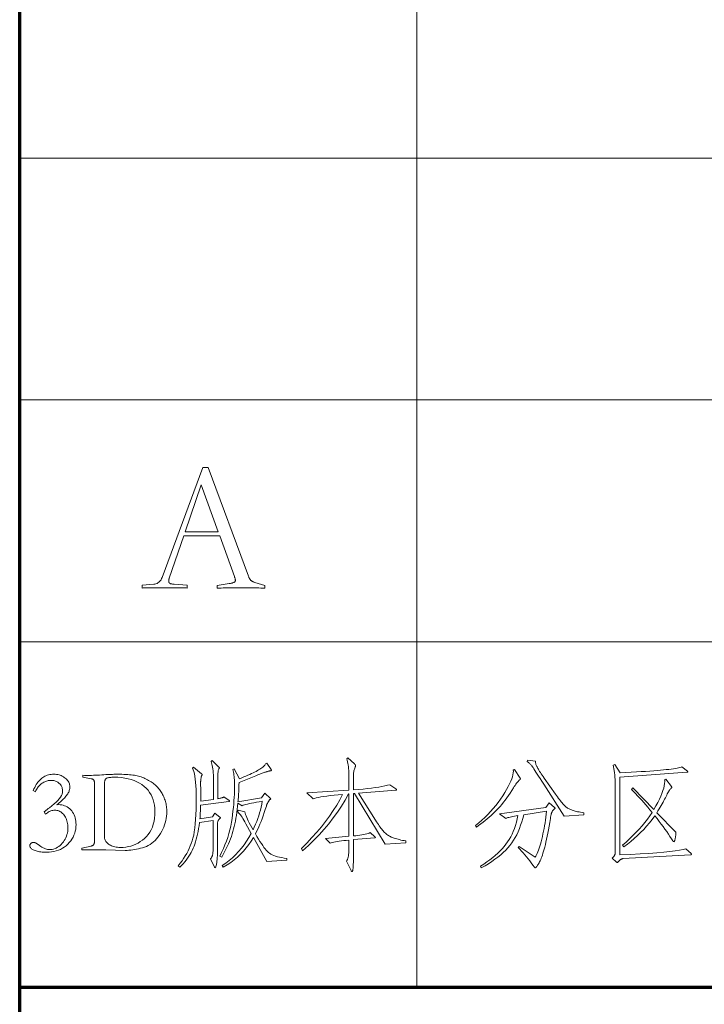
# Model space of a CAD drawing. Extents: x 0 to 1189, y 0 to 841.
# Tile 93 of 135: x 989 to 1009, y 76 to 104. Entities that reach past the tile are written whole.
import ezdxf

# ---------------------------------------------------------------- set-up
doc = ezdxf.new("R2010")
doc.units = 0

msp = doc.modelspace()

# ---------------------------------------------------------------- linework, layer by layer
at = {"color": 5, "lineweight": 70}
for p, q in [((989, 20), (989, 821)), ((989, 76), (1169, 76))]:
    msp.add_line(p, q, dxfattribs=at)
at = {"color": 7, "lineweight": 13}
for p, q in [((1000.5, 821), (1000.5, 76)), ((1169, 100), (989, 100)), ((1169, 93), (989, 93)), ((1169, 86), (989, 86))]:
    msp.add_line(p, q, dxfattribs=at)
for points in [[(993.754, 89.064), (993.331, 87.839), (993.328, 87.829), (993.326, 87.819), (993.323, 87.81), (993.321, 87.801), (993.32, 87.792), (993.318, 87.784), (993.317, 87.776), (993.316, 87.768), (993.316, 87.761), (993.316, 87.755), (993.316, 87.747), (993.317, 87.739), (993.318, 87.731), (993.321, 87.725), (993.324, 87.718), (993.327, 87.712), (993.331, 87.706), (993.336, 87.701), (993.341, 87.696), (993.347, 87.692), (993.354, 87.688), (993.363, 87.684), (993.372, 87.68), (993.384, 87.677), (993.396, 87.674), (993.41, 87.672), (993.425, 87.67), (993.442, 87.668), (993.46, 87.666), (993.479, 87.665), (993.849, 87.639), (993.849, 87.554), (993.824, 87.556), (993.791, 87.558), (993.748, 87.56), (993.697, 87.561), (993.636, 87.562), (993.567, 87.563), (993.489, 87.564), (993.401, 87.564), (993.305, 87.565), (993.2, 87.565), (993.094, 87.565), (992.998, 87.564), (992.91, 87.564), (992.832, 87.563), (992.763, 87.562), (992.702, 87.561), (992.651, 87.56), (992.608, 87.558), (992.575, 87.556), (992.55, 87.554), (992.55, 87.639), (992.883, 87.665), (992.917, 87.67), (992.948, 87.678), (992.978, 87.689), (993.005, 87.704), (993.031, 87.722), (993.054, 87.743), (993.075, 87.768), (993.094, 87.795), (993.111, 87.826), (993.126, 87.861), (994.308, 91.049), (994.461, 91.049), (995.628, 87.897), (995.635, 87.88), (995.642, 87.864), (995.65, 87.849), (995.657, 87.835), (995.664, 87.822), (995.67, 87.811), (995.677, 87.8), (995.684, 87.791), (995.69, 87.783), (995.696, 87.776), (995.703, 87.77), (995.711, 87.764), (995.72, 87.758), (995.73, 87.752), (995.741, 87.746), (995.753, 87.74), (995.767, 87.734), (995.781, 87.729), (995.796, 87.723), (995.813, 87.718), (996.103, 87.628), (996.103, 87.549), (996.048, 87.552), (995.989, 87.555), (995.928, 87.557), (995.863, 87.559), (995.795, 87.561), (995.725, 87.562), (995.651, 87.563), (995.574, 87.564), (995.494, 87.565), (995.411, 87.565), (995.328, 87.565), (995.249, 87.564), (995.172, 87.563), (995.098, 87.562), (995.027, 87.561), (994.96, 87.559), (994.895, 87.557), (994.834, 87.555), (994.775, 87.552), (994.72, 87.549), (994.72, 87.628), (995.068, 87.681), (995.088, 87.684), (995.106, 87.688), (995.123, 87.691), (995.139, 87.695), (995.153, 87.698), (995.167, 87.702), (995.179, 87.706), (995.19, 87.71), (995.2, 87.714), (995.208, 87.718), (995.216, 87.722), (995.222, 87.727), (995.228, 87.733), (995.234, 87.738), (995.238, 87.744), (995.241, 87.751), (995.244, 87.758), (995.246, 87.765), (995.247, 87.773), (995.248, 87.781), (995.247, 87.788), (995.247, 87.796), (995.245, 87.804), (995.244, 87.813), (995.241, 87.824), (995.238, 87.835), (995.235, 87.846), (995.231, 87.859), (995.226, 87.873), (995.221, 87.887), (994.794, 89.064)], [(994.752, 89.18), (994.261, 90.542), (993.796, 89.18)], [(995.066, 81.402), (995.068, 81.4), (995.071, 81.398), (995.073, 81.396), (995.075, 81.394), (995.076, 81.392), (995.077, 81.391), (995.078, 81.389), (995.079, 81.387), (995.079, 81.385), (995.08, 81.383), (995.079, 81.382), (995.079, 81.38), (995.078, 81.379), (995.077, 81.377), (995.075, 81.376), (995.073, 81.375), (995.071, 81.374), (995.068, 81.373), (995.065, 81.372), (995.062, 81.371), (994.24, 81.271), (994.239, 81.222), (994.237, 81.176), (994.236, 81.131), (994.234, 81.089), (994.232, 81.048), (994.23, 81.009), (994.229, 80.972), (994.227, 80.936), (994.225, 80.903), (994.223, 80.872), (994.583, 80.927), (994.656, 81.038), (994.805, 80.913), (994.807, 80.912), (994.809, 80.91), (994.811, 80.909), (994.812, 80.907), (994.813, 80.905), (994.814, 80.904), (994.815, 80.902), (994.815, 80.9), (994.816, 80.898), (994.816, 80.896), (994.816, 80.894), (994.815, 80.892), (994.815, 80.89), (994.814, 80.888), (994.812, 80.886), (994.811, 80.885), (994.809, 80.883), (994.807, 80.881), (994.805, 80.88), (994.802, 80.879), (994.788, 80.871), (994.776, 80.861), (994.765, 80.849), (994.755, 80.836), (994.747, 80.82), (994.741, 80.803), (994.736, 80.784), (994.732, 80.763), (994.73, 80.74), (994.729, 80.716), (994.729, 79.994), (994.729, 79.943), (994.728, 79.894), (994.727, 79.847), (994.726, 79.803), (994.724, 79.762), (994.721, 79.723), (994.718, 79.687), (994.715, 79.653), (994.711, 79.622), (994.707, 79.593), (994.702, 79.567), (994.697, 79.544), (994.693, 79.523), (994.688, 79.506), (994.683, 79.491), (994.678, 79.478), (994.672, 79.469), (994.667, 79.462), (994.662, 79.458), (994.656, 79.456), (994.654, 79.456), (994.652, 79.457), (994.651, 79.457), (994.649, 79.458), (994.648, 79.459), (994.646, 79.46), (994.645, 79.461), (994.644, 79.463), (994.643, 79.465), (994.642, 79.467), (994.528, 79.713), (994.537, 79.724), (994.545, 79.736), (994.552, 79.747), (994.559, 79.759), (994.566, 79.771), (994.571, 79.783), (994.577, 79.795), (994.581, 79.807), (994.585, 79.82), (994.589, 79.833), (994.592, 79.847), (994.594, 79.865), (994.597, 79.886), (994.599, 79.91), (994.6, 79.937), (994.602, 79.968), (994.603, 80.002), (994.604, 80.039), (994.604, 80.079), (994.604, 80.122), (994.604, 80.823), (994.209, 80.761), (994.197, 80.673), (994.184, 80.588), (994.169, 80.506), (994.153, 80.427), (994.135, 80.351), (994.116, 80.278), (994.095, 80.208), (994.073, 80.141), (994.05, 80.077), (994.025, 80.017), (993.998, 79.958), (993.968, 79.9), (993.936, 79.843), (993.902, 79.787), (993.865, 79.732), (993.825, 79.677), (993.782, 79.624), (993.737, 79.572), (993.69, 79.521), (993.64, 79.47), (993.595, 79.512), (993.65, 79.583), (993.702, 79.654), (993.75, 79.725), (993.796, 79.797), (993.838, 79.869), (993.876, 79.941), (993.911, 80.013), (993.943, 80.086), (993.972, 80.159), (993.997, 80.232), (994.02, 80.31), (994.04, 80.398), (994.057, 80.497), (994.073, 80.606), (994.086, 80.725), (994.096, 80.854), (994.104, 80.993), (994.11, 81.142), (994.114, 81.302), (994.115, 81.472), (994.114, 81.6), (994.111, 81.719), (994.105, 81.829), (994.097, 81.93), (994.087, 82.021), (994.075, 82.102), (994.061, 82.175), (994.044, 82.238), (994.025, 82.291), (994.004, 82.336), (994.035, 82.37), (994.271, 82.173), (994.274, 82.17), (994.276, 82.168), (994.278, 82.166), (994.28, 82.164), (994.282, 82.162), (994.283, 82.16), (994.284, 82.158), (994.285, 82.156), (994.285, 82.154), (994.285, 82.152), (994.285, 82.15), (994.285, 82.147), (994.284, 82.145), (994.283, 82.142), (994.282, 82.14), (994.281, 82.137), (994.279, 82.134), (994.277, 82.131), (994.275, 82.127), (994.273, 82.124), (994.271, 82.12), (994.268, 82.115), (994.266, 82.109), (994.264, 82.101), (994.261, 82.093), (994.259, 82.083), (994.257, 82.073), (994.255, 82.061), (994.253, 82.048), (994.25, 82.034), (994.248, 82.019), (994.247, 82.005), (994.245, 81.992), (994.244, 81.978), (994.243, 81.965), (994.242, 81.953), (994.241, 81.94), (994.24, 81.928), (994.24, 81.917), (994.24, 81.905), (994.243, 81.704), (994.244, 81.679), (994.245, 81.652), (994.245, 81.624), (994.245, 81.594), (994.245, 81.562), (994.245, 81.529), (994.245, 81.493), (994.245, 81.457), (994.244, 81.418), (994.243, 81.378), (994.615, 81.434), (994.615, 82.006), (994.614, 82.076), (994.612, 82.141), (994.608, 82.203), (994.603, 82.261), (994.596, 82.316), (994.588, 82.366), (994.579, 82.413), (994.568, 82.456), (994.556, 82.495), (994.542, 82.53), (994.573, 82.561), (994.76, 82.381), (994.765, 82.377), (994.769, 82.373), (994.773, 82.369), (994.776, 82.365), (994.779, 82.362), (994.781, 82.359), (994.782, 82.356), (994.784, 82.353), (994.784, 82.35), (994.785, 82.348), (994.785, 82.345), (994.784, 82.343), (994.783, 82.34), (994.782, 82.337), (994.781, 82.334), (994.78, 82.331), (994.778, 82.328), (994.776, 82.325), (994.773, 82.322), (994.771, 82.318), (994.764, 82.308), (994.758, 82.294), (994.753, 82.275), (994.749, 82.252), (994.745, 82.225), (994.742, 82.193), (994.739, 82.156), (994.737, 82.115), (994.736, 82.07), (994.736, 82.02), (994.736, 81.454), (994.76, 81.458), (994.783, 81.462), (994.805, 81.466), (994.825, 81.471), (994.844, 81.476), (994.861, 81.482), (994.877, 81.487), (994.892, 81.493), (994.905, 81.5), (994.917, 81.506)], [(996.741, 79.675), (996.155, 79.633), (995.773, 80.33), (995.708, 80.226), (995.638, 80.125), (995.563, 80.029), (995.483, 79.936), (995.398, 79.848), (995.308, 79.764), (995.212, 79.685), (995.112, 79.609), (995.006, 79.537), (994.896, 79.47), (994.864, 79.515), (994.968, 79.588), (995.067, 79.665), (995.162, 79.746), (995.252, 79.833), (995.339, 79.924), (995.421, 80.019), (995.499, 80.12), (995.573, 80.225), (995.642, 80.334), (995.707, 80.448), (995.555, 80.729), (995.524, 80.783), (995.495, 80.833), (995.468, 80.878), (995.442, 80.919), (995.417, 80.956), (995.394, 80.988), (995.372, 81.016), (995.352, 81.039), (995.333, 81.058), (995.315, 81.073), (995.326, 81.121), (995.524, 81.073), (995.532, 81.039), (995.543, 81.001), (995.558, 80.959), (995.576, 80.913), (995.598, 80.863), (995.623, 80.809), (995.652, 80.751), (995.685, 80.689), (995.72, 80.623), (995.759, 80.552), (995.797, 80.633), (995.832, 80.713), (995.865, 80.795), (995.895, 80.877), (995.923, 80.959), (995.949, 81.042), (995.972, 81.126), (995.993, 81.211), (996.011, 81.296), (996.027, 81.382), (995.939, 81.367), (995.858, 81.353), (995.783, 81.339), (995.715, 81.326), (995.654, 81.312), (995.599, 81.299), (995.55, 81.286), (995.508, 81.274), (995.473, 81.262), (995.444, 81.25), (995.319, 81.326), (995.311, 81.234), (995.301, 81.143), (995.29, 81.056), (995.278, 80.97), (995.265, 80.887), (995.25, 80.806), (995.234, 80.727), (995.217, 80.651), (995.198, 80.577), (995.178, 80.506), (995.157, 80.435), (995.133, 80.363), (995.106, 80.291), (995.077, 80.218), (995.045, 80.144), (995.011, 80.07), (994.975, 79.995), (994.936, 79.919), (994.894, 79.842), (994.851, 79.765), (994.795, 79.793), (994.85, 79.9), (994.9, 80.008), (994.947, 80.116), (994.989, 80.225), (995.027, 80.334), (995.06, 80.442), (995.09, 80.551), (995.115, 80.661), (995.136, 80.77), (995.152, 80.88), (995.166, 80.989), (995.179, 81.095), (995.19, 81.199), (995.199, 81.299), (995.207, 81.398), (995.214, 81.493), (995.219, 81.586), (995.222, 81.677), (995.224, 81.765), (995.225, 81.85), (995.225, 81.902), (995.223, 81.953), (995.221, 82.002), (995.217, 82.05), (995.212, 82.095), (995.206, 82.139), (995.2, 82.181), (995.192, 82.222), (995.183, 82.26), (995.173, 82.297), (995.215, 82.315), (995.367, 82.03), (995.432, 82.057), (995.494, 82.083), (995.553, 82.108), (995.609, 82.133), (995.662, 82.157), (995.712, 82.18), (995.76, 82.203), (995.805, 82.225), (995.847, 82.246), (995.886, 82.266), (995.922, 82.286), (995.956, 82.306), (995.987, 82.327), (996.015, 82.347), (996.04, 82.367), (996.062, 82.387), (996.082, 82.407), (996.099, 82.427), (996.113, 82.447), (996.124, 82.467), (996.155, 82.481), (996.287, 82.297), (996.288, 82.295), (996.289, 82.292), (996.29, 82.29), (996.291, 82.287), (996.292, 82.285), (996.293, 82.283), (996.293, 82.281), (996.293, 82.279), (996.294, 82.277), (996.294, 82.275), (996.293, 82.273), (996.292, 82.272), (996.29, 82.27), (996.288, 82.269), (996.284, 82.267), (996.28, 82.266), (996.275, 82.264), (996.269, 82.263), (996.263, 82.262), (996.256, 82.261), (996.248, 82.26), (996.239, 82.258), (996.229, 82.256), (996.219, 82.254), (996.208, 82.251), (996.196, 82.248), (996.183, 82.244), (996.17, 82.24), (996.156, 82.236), (996.141, 82.232), (996.124, 82.226), (996.104, 82.219), (996.082, 82.211), (996.056, 82.202), (996.027, 82.191), (995.995, 82.179), (995.959, 82.165), (995.921, 82.15), (995.88, 82.134), (995.836, 82.117), (995.354, 81.926), (995.351, 81.851), (995.349, 81.78), (995.346, 81.714), (995.344, 81.651), (995.341, 81.592), (995.337, 81.538), (995.334, 81.487), (995.33, 81.441), (995.326, 81.399), (995.322, 81.361), (996.002, 81.482), (996.106, 81.614), (996.263, 81.461), (996.264, 81.46), (996.266, 81.459), (996.268, 81.457), (996.269, 81.456), (996.27, 81.454), (996.271, 81.453), (996.272, 81.452), (996.272, 81.45), (996.273, 81.449), (996.273, 81.448), (996.273, 81.446), (996.272, 81.445), (996.271, 81.443), (996.27, 81.442), (996.268, 81.44), (996.266, 81.439), (996.264, 81.437), (996.261, 81.435), (996.257, 81.434), (996.254, 81.432), (996.25, 81.43), (996.246, 81.426), (996.241, 81.422), (996.236, 81.417), (996.231, 81.411), (996.225, 81.403), (996.219, 81.395), (996.213, 81.386), (996.207, 81.376), (996.2, 81.364), (996.193, 81.352), (996.187, 81.34), (996.18, 81.328), (996.174, 81.316), (996.169, 81.304), (996.163, 81.291), (996.158, 81.278), (996.153, 81.265), (996.149, 81.252), (996.145, 81.239), (996.115, 81.143), (996.084, 81.05), (996.053, 80.96), (996.022, 80.875), (995.991, 80.793), (995.959, 80.714), (995.927, 80.64), (995.895, 80.569), (995.862, 80.502), (995.829, 80.438), (995.874, 80.358), (995.918, 80.284), (995.96, 80.216), (996, 80.153), (996.039, 80.096), (996.075, 80.045), (996.11, 79.999), (996.143, 79.96), (996.174, 79.925), (996.203, 79.897), (996.234, 79.872), (996.271, 79.849), (996.312, 79.828), (996.358, 79.808), (996.409, 79.79), (996.465, 79.774), (996.527, 79.76), (996.593, 79.747), (996.665, 79.736), (996.741, 79.727)], [(1000.19, 80.174), (999.586, 80.133), (998.698, 81.607), (998.667, 81.604), (998.667, 80.376), (998.734, 80.383), (998.798, 80.391), (998.857, 80.399), (998.912, 80.408), (998.963, 80.417), (999.01, 80.427), (999.052, 80.438), (999.09, 80.449), (999.123, 80.46), (999.152, 80.473), (999.291, 80.351), (999.294, 80.349), (999.296, 80.347), (999.298, 80.345), (999.3, 80.343), (999.301, 80.341), (999.303, 80.339), (999.304, 80.338), (999.304, 80.336), (999.305, 80.334), (999.305, 80.332), (999.305, 80.331), (999.304, 80.329), (999.303, 80.328), (999.302, 80.327), (999.301, 80.326), (999.299, 80.325), (999.296, 80.324), (999.294, 80.324), (999.291, 80.324), (999.288, 80.324), (998.667, 80.268), (998.667, 79.848), (998.666, 79.78), (998.666, 79.717), (998.665, 79.659), (998.665, 79.608), (998.664, 79.562), (998.662, 79.521), (998.661, 79.487), (998.659, 79.458), (998.657, 79.434), (998.654, 79.416), (998.652, 79.402), (998.649, 79.39), (998.647, 79.378), (998.644, 79.369), (998.642, 79.36), (998.639, 79.354), (998.637, 79.348), (998.634, 79.345), (998.631, 79.343), (998.628, 79.342), (998.626, 79.342), (998.623, 79.343), (998.62, 79.344), (998.617, 79.346), (998.615, 79.349), (998.612, 79.352), (998.609, 79.355), (998.606, 79.36), (998.603, 79.364), (998.601, 79.37), (998.465, 79.644), (998.479, 79.669), (998.492, 79.697), (998.503, 79.728), (998.512, 79.762), (998.52, 79.799), (998.527, 79.839), (998.532, 79.882), (998.535, 79.928), (998.537, 79.977), (998.538, 80.029), (998.538, 80.254), (998.46, 80.247), (998.388, 80.24), (998.32, 80.232), (998.257, 80.224), (998.2, 80.216), (998.148, 80.208), (998.101, 80.199), (998.059, 80.19), (998.022, 80.18), (997.99, 80.171), (997.862, 80.306), (998.538, 80.365), (998.538, 81.593), (998.524, 81.593), (998.425, 81.414), (998.319, 81.238), (998.205, 81.065), (998.084, 80.896), (997.955, 80.729), (997.818, 80.567), (997.674, 80.407), (997.522, 80.251), (997.363, 80.098), (997.196, 79.949), (997.161, 80.015), (997.318, 80.17), (997.467, 80.326), (997.608, 80.482), (997.74, 80.638), (997.863, 80.794), (997.979, 80.951), (998.085, 81.108), (998.183, 81.265), (998.273, 81.422), (998.354, 81.579), (998.225, 81.568), (998.106, 81.556), (997.996, 81.544), (997.896, 81.532), (997.805, 81.519), (997.724, 81.505), (997.653, 81.491), (997.592, 81.477), (997.54, 81.463), (997.497, 81.448), (997.317, 81.621), (998.538, 81.701), (998.538, 82.089), (998.538, 82.153), (998.536, 82.213), (998.532, 82.271), (998.528, 82.327), (998.522, 82.38), (998.514, 82.43), (998.506, 82.478), (998.496, 82.523), (998.485, 82.566), (998.472, 82.606), (998.507, 82.637), (998.694, 82.464), (998.701, 82.458), (998.707, 82.452), (998.712, 82.446), (998.716, 82.441), (998.72, 82.436), (998.723, 82.431), (998.726, 82.426), (998.728, 82.422), (998.729, 82.418), (998.729, 82.414), (998.729, 82.41), (998.728, 82.406), (998.728, 82.401), (998.727, 82.396), (998.726, 82.392), (998.724, 82.386), (998.722, 82.381), (998.72, 82.375), (998.718, 82.369), (998.715, 82.363), (998.706, 82.339), (998.698, 82.314), (998.69, 82.289), (998.684, 82.262), (998.679, 82.234), (998.674, 82.206), (998.671, 82.176), (998.669, 82.146), (998.667, 82.115), (998.667, 82.082), (998.667, 81.708), (998.811, 81.72), (998.946, 81.733), (999.073, 81.746), (999.192, 81.76), (999.301, 81.775), (999.403, 81.791), (999.495, 81.807), (999.579, 81.824), (999.654, 81.842), (999.721, 81.86), (999.898, 81.735), (999.902, 81.733), (999.906, 81.73), (999.909, 81.727), (999.911, 81.725), (999.914, 81.722), (999.916, 81.72), (999.917, 81.718), (999.918, 81.715), (999.919, 81.713), (999.919, 81.711), (999.919, 81.709), (999.918, 81.707), (999.917, 81.706), (999.916, 81.704), (999.914, 81.703), (999.911, 81.702), (999.909, 81.702), (999.906, 81.701), (999.902, 81.701), (999.898, 81.701), (998.816, 81.617), (999.308, 80.83), (999.336, 80.786), (999.364, 80.745), (999.39, 80.705), (999.415, 80.668), (999.44, 80.634), (999.464, 80.602), (999.487, 80.572), (999.509, 80.545), (999.531, 80.52), (999.551, 80.497), (999.572, 80.476), (999.593, 80.456), (999.615, 80.437), (999.638, 80.419), (999.661, 80.402), (999.686, 80.386), (999.711, 80.371), (999.737, 80.357), (999.763, 80.344), (999.791, 80.332), (999.82, 80.321), (999.851, 80.31), (999.885, 80.299), (999.921, 80.288), (999.96, 80.278), (1000.001, 80.268), (1000.044, 80.258), (1000.09, 80.248), (1000.139, 80.239), (1000.19, 80.23)], [(1005.337, 80.99), (1004.775, 80.944), (1004.182, 81.874), (1004.128, 81.958), (1004.078, 82.035), (1004.033, 82.105), (1003.991, 82.169), (1003.955, 82.225), (1003.922, 82.274), (1003.894, 82.317), (1003.87, 82.353), (1003.85, 82.381), (1003.835, 82.403), (1003.822, 82.421), (1003.808, 82.438), (1003.795, 82.454), (1003.781, 82.468), (1003.767, 82.482), (1003.753, 82.494), (1003.739, 82.506), (1003.725, 82.516), (1003.711, 82.525), (1003.696, 82.533), (1003.71, 82.571), (1003.942, 82.54), (1003.942, 82.525), (1003.943, 82.509), (1003.945, 82.493), (1003.948, 82.477), (1003.952, 82.46), (1003.956, 82.443), (1003.962, 82.426), (1003.969, 82.408), (1003.977, 82.39), (1003.986, 82.372), (1003.996, 82.352), (1004.009, 82.33), (1004.024, 82.305), (1004.041, 82.277), (1004.061, 82.246), (1004.083, 82.212), (1004.107, 82.176), (1004.133, 82.137), (1004.161, 82.096), (1004.192, 82.051), (1004.518, 81.59), (1004.55, 81.545), (1004.581, 81.504), (1004.61, 81.464), (1004.637, 81.428), (1004.664, 81.394), (1004.688, 81.363), (1004.712, 81.335), (1004.734, 81.309), (1004.754, 81.286), (1004.773, 81.265), (1004.792, 81.247), (1004.811, 81.229), (1004.83, 81.213), (1004.85, 81.198), (1004.871, 81.183), (1004.892, 81.17), (1004.913, 81.158), (1004.935, 81.147), (1004.957, 81.137), (1004.98, 81.128), (1005.004, 81.12), (1005.031, 81.112), (1005.06, 81.103), (1005.092, 81.095), (1005.126, 81.087), (1005.163, 81.078), (1005.203, 81.07), (1005.245, 81.062), (1005.29, 81.053), (1005.337, 81.045)], [(1008.449, 79.866), (1008.451, 79.864), (1008.454, 79.861), (1008.456, 79.859), (1008.458, 79.857), (1008.459, 79.855), (1008.46, 79.852), (1008.461, 79.85), (1008.462, 79.848), (1008.462, 79.845), (1008.463, 79.843), (1008.462, 79.841), (1008.461, 79.839), (1008.46, 79.837), (1008.458, 79.835), (1008.455, 79.834), (1008.451, 79.833), (1008.447, 79.832), (1008.443, 79.831), (1008.437, 79.831), (1008.431, 79.831), (1006.485, 79.72), (1006.477, 79.719), (1006.469, 79.718), (1006.461, 79.716), (1006.454, 79.715), (1006.447, 79.713), (1006.44, 79.71), (1006.433, 79.707), (1006.426, 79.704), (1006.42, 79.701), (1006.414, 79.697), (1006.408, 79.693), (1006.402, 79.689), (1006.396, 79.685), (1006.391, 79.68), (1006.385, 79.674), (1006.379, 79.669), (1006.373, 79.663), (1006.367, 79.657), (1006.361, 79.65), (1006.355, 79.644), (1006.349, 79.637), (1006.344, 79.631), (1006.339, 79.626), (1006.335, 79.621), (1006.33, 79.618), (1006.327, 79.614), (1006.323, 79.612), (1006.32, 79.61), (1006.318, 79.609), (1006.315, 79.609), (1006.313, 79.609), (1006.311, 79.609), (1006.309, 79.61), (1006.306, 79.611), (1006.304, 79.611), (1006.302, 79.613), (1006.299, 79.614), (1006.296, 79.616), (1006.294, 79.617), (1006.291, 79.619), (1006.163, 79.734), (1006.174, 79.745), (1006.184, 79.755), (1006.194, 79.765), (1006.203, 79.775), (1006.211, 79.784), (1006.218, 79.793), (1006.224, 79.801), (1006.229, 79.809), (1006.234, 79.817), (1006.237, 79.824), (1006.24, 79.832), (1006.243, 79.84), (1006.245, 79.85), (1006.247, 79.861), (1006.249, 79.873), (1006.25, 79.887), (1006.251, 79.901), (1006.252, 79.917), (1006.253, 79.934), (1006.253, 79.952), (1006.253, 81.784), (1006.252, 81.862), (1006.25, 81.937), (1006.247, 82.009), (1006.243, 82.078), (1006.237, 82.144), (1006.23, 82.207), (1006.222, 82.266), (1006.213, 82.322), (1006.202, 82.376), (1006.19, 82.426), (1006.242, 82.447), (1006.398, 82.2), (1006.562, 82.21), (1006.717, 82.219), (1006.864, 82.229), (1007.002, 82.237), (1007.131, 82.246), (1007.252, 82.255), (1007.365, 82.263), (1007.469, 82.271), (1007.564, 82.279), (1007.651, 82.287), (1007.731, 82.295), (1007.804, 82.303), (1007.872, 82.311), (1007.935, 82.32), (1007.991, 82.33), (1008.041, 82.339), (1008.086, 82.349), (1008.125, 82.359), (1008.158, 82.37), (1008.185, 82.381), (1008.341, 82.249), (1008.343, 82.247), (1008.345, 82.245), (1008.346, 82.243), (1008.348, 82.241), (1008.349, 82.239), (1008.35, 82.237), (1008.351, 82.235), (1008.351, 82.233), (1008.352, 82.232), (1008.352, 82.23), (1008.351, 82.228), (1008.351, 82.227), (1008.349, 82.225), (1008.347, 82.224), (1008.345, 82.222), (1008.342, 82.221), (1008.338, 82.22), (1008.334, 82.219), (1008.329, 82.218), (1008.324, 82.218), (1006.388, 82.079), (1006.388, 79.827), (1006.693, 79.841), (1006.973, 79.855), (1007.227, 79.871), (1007.456, 79.887), (1007.659, 79.904), (1007.836, 79.922), (1007.989, 79.94), (1008.115, 79.96), (1008.217, 79.98), (1008.293, 80.001)], [(989.456, 81.656), (989.394, 81.69), (989.414, 81.737), (989.436, 81.781), (989.458, 81.823), (989.481, 81.862), (989.505, 81.899), (989.529, 81.933), (989.555, 81.965), (989.581, 81.995), (989.609, 82.021), (989.637, 82.046), (989.666, 82.068), (989.696, 82.088), (989.728, 82.105), (989.762, 82.12), (989.797, 82.133), (989.833, 82.144), (989.871, 82.152), (989.911, 82.157), (989.952, 82.161), (989.994, 82.162), (990.032, 82.161), (990.069, 82.158), (990.105, 82.152), (990.139, 82.144), (990.173, 82.134), (990.205, 82.122), (990.235, 82.108), (990.265, 82.091), (990.293, 82.072), (990.32, 82.051), (990.345, 82.029), (990.367, 82.006), (990.387, 81.982), (990.404, 81.958), (990.419, 81.934), (990.431, 81.909), (990.44, 81.884), (990.447, 81.858), (990.45, 81.832), (990.452, 81.805), (990.451, 81.778), (990.448, 81.751), (990.443, 81.725), (990.437, 81.699), (990.429, 81.673), (990.419, 81.647), (990.407, 81.622), (990.393, 81.597), (990.377, 81.573), (990.36, 81.548), (990.34, 81.524), (990.319, 81.499), (990.295, 81.473), (990.27, 81.447), (990.242, 81.421), (990.213, 81.394), (990.181, 81.366), (990.147, 81.338), (990.112, 81.31), (990.074, 81.281), (990.123, 81.283), (990.171, 81.281), (990.217, 81.275), (990.26, 81.265), (990.302, 81.252), (990.341, 81.236), (990.379, 81.215), (990.414, 81.191), (990.448, 81.163), (990.48, 81.132), (990.509, 81.098), (990.534, 81.061), (990.557, 81.023), (990.577, 80.984), (990.594, 80.942), (990.608, 80.898), (990.618, 80.853), (990.626, 80.805), (990.631, 80.756), (990.632, 80.705), (990.63, 80.639), (990.623, 80.575), (990.611, 80.513), (990.594, 80.453), (990.572, 80.395), (990.546, 80.339), (990.515, 80.285), (990.479, 80.233), (990.438, 80.184), (990.393, 80.136), (990.344, 80.092), (990.292, 80.053), (990.237, 80.018), (990.18, 79.987), (990.12, 79.962), (990.058, 79.941), (989.993, 79.925), (989.925, 79.913), (989.855, 79.906), (989.782, 79.904), (989.736, 79.904), (989.691, 79.906), (989.649, 79.909), (989.609, 79.913), (989.572, 79.918), (989.536, 79.924), (989.503, 79.932), (989.473, 79.94), (989.444, 79.95), (989.418, 79.961), (989.394, 79.973), (989.373, 79.985), (989.354, 79.997), (989.338, 80.01), (989.324, 80.023), (989.313, 80.037), (989.304, 80.05), (989.298, 80.065), (989.294, 80.079), (989.293, 80.095), (989.293, 80.101), (989.294, 80.108), (989.296, 80.115), (989.298, 80.121), (989.301, 80.128), (989.305, 80.134), (989.309, 80.141), (989.314, 80.147), (989.32, 80.153), (989.326, 80.159), (989.333, 80.164), (989.339, 80.169), (989.346, 80.174), (989.353, 80.178), (989.36, 80.181), (989.367, 80.184), (989.375, 80.186), (989.382, 80.187), (989.39, 80.188), (989.397, 80.188), (989.409, 80.188), (989.421, 80.186), (989.434, 80.183), (989.447, 80.178), (989.461, 80.173), (989.474, 80.166), (989.488, 80.158), (989.503, 80.148), (989.517, 80.138), (989.532, 80.126), (989.571, 80.098), (989.608, 80.073), (989.644, 80.051), (989.678, 80.033), (989.712, 80.017), (989.744, 80.003), (989.776, 79.993), (989.806, 79.986), (989.834, 79.982), (989.862, 79.98), (989.904, 79.982), (989.945, 79.987), (989.984, 79.997), (990.023, 80.01), (990.061, 80.026), (990.098, 80.046), (990.134, 80.07), (990.168, 80.098), (990.202, 80.129), (990.235, 80.164), (990.266, 80.202), (990.293, 80.241), (990.317, 80.281), (990.338, 80.324), (990.356, 80.368), (990.37, 80.413), (990.382, 80.46), (990.39, 80.509), (990.395, 80.56), (990.396, 80.611), (990.395, 80.655), (990.392, 80.697), (990.386, 80.738), (990.379, 80.777), (990.369, 80.814), (990.357, 80.85), (990.343, 80.884), (990.326, 80.917), (990.308, 80.948), (990.287, 80.977), (990.265, 81.005), (990.241, 81.029), (990.216, 81.051), (990.19, 81.07), (990.163, 81.085), (990.135, 81.098), (990.106, 81.108), (990.076, 81.116), (990.044, 81.12), (990.011, 81.121), (989.985, 81.12), (989.96, 81.117), (989.934, 81.111), (989.907, 81.103), (989.881, 81.092), (989.855, 81.079), (989.828, 81.064), (989.801, 81.046), (989.775, 81.026), (989.748, 81.003), (989.709, 81.069), (989.723, 81.082), (989.738, 81.094), (989.752, 81.107), (989.767, 81.119), (989.782, 81.132), (989.798, 81.144), (989.813, 81.157), (989.829, 81.169), (989.846, 81.182), (989.862, 81.194), (989.935, 81.25), (989.999, 81.303), (990.057, 81.355), (990.106, 81.405), (990.148, 81.454), (990.183, 81.5), (990.209, 81.545), (990.228, 81.588), (990.24, 81.63), (990.244, 81.67), (990.243, 81.697), (990.24, 81.724), (990.235, 81.75), (990.228, 81.774), (990.22, 81.798), (990.209, 81.82), (990.197, 81.841), (990.183, 81.862), (990.166, 81.881), (990.148, 81.898), (990.129, 81.915), (990.108, 81.93), (990.087, 81.943), (990.064, 81.954), (990.041, 81.964), (990.017, 81.971), (989.992, 81.977), (989.966, 81.982), (989.939, 81.984), (989.911, 81.985), (989.883, 81.984), (989.856, 81.982), (989.829, 81.978), (989.802, 81.972), (989.776, 81.964), (989.75, 81.955), (989.724, 81.944), (989.699, 81.931), (989.673, 81.916), (989.649, 81.9), (989.625, 81.882), (989.602, 81.863), (989.58, 81.843), (989.559, 81.82), (989.539, 81.797), (989.52, 81.771), (989.503, 81.745), (989.486, 81.716), (989.471, 81.687)], [(991.17, 81.871), (991.17, 81.887), (991.169, 81.902), (991.168, 81.916), (991.167, 81.93), (991.165, 81.942), (991.162, 81.953), (991.16, 81.964), (991.157, 81.973), (991.153, 81.981), (991.149, 81.989), (991.145, 81.995), (991.139, 82.002), (991.133, 82.007), (991.126, 82.013), (991.119, 82.017), (991.11, 82.022), (991.101, 82.025), (991.091, 82.029), (991.081, 82.031), (991.069, 82.034), (990.833, 82.075), (990.833, 82.131), (990.879, 82.13), (990.926, 82.129), (990.975, 82.129), (991.027, 82.13), (991.08, 82.13), (991.135, 82.132), (991.192, 82.134), (991.251, 82.136), (991.312, 82.14), (991.375, 82.143), (991.437, 82.147), (991.495, 82.15), (991.549, 82.153), (991.6, 82.155), (991.647, 82.157), (991.69, 82.159), (991.73, 82.16), (991.765, 82.161), (991.797, 82.162), (991.826, 82.162), (991.892, 82.162), (991.956, 82.161), (992.017, 82.159), (992.075, 82.156), (992.13, 82.153), (992.182, 82.148), (992.232, 82.143), (992.278, 82.138), (992.322, 82.131), (992.363, 82.124), (992.403, 82.116), (992.441, 82.106), (992.48, 82.095), (992.518, 82.083), (992.555, 82.07), (992.592, 82.056), (992.629, 82.04), (992.665, 82.023), (992.701, 82.005), (992.736, 81.985), (992.771, 81.965), (992.804, 81.944), (992.836, 81.922), (992.866, 81.899), (992.896, 81.876), (992.924, 81.853), (992.951, 81.828), (992.977, 81.803), (993.001, 81.777), (993.024, 81.751), (993.046, 81.724), (993.067, 81.696), (993.087, 81.667), (993.106, 81.638), (993.124, 81.608), (993.141, 81.576), (993.157, 81.545), (993.172, 81.512), (993.186, 81.478), (993.199, 81.444), (993.211, 81.409), (993.222, 81.374), (993.231, 81.338), (993.239, 81.302), (993.246, 81.265), (993.252, 81.228), (993.256, 81.191), (993.259, 81.153), (993.261, 81.115), (993.262, 81.076), (993.26, 81.011), (993.255, 80.947), (993.245, 80.883), (993.233, 80.82), (993.217, 80.757), (993.197, 80.694), (993.173, 80.633), (993.146, 80.571), (993.116, 80.51), (993.081, 80.45), (993.044, 80.392), (993.005, 80.338), (992.963, 80.288), (992.92, 80.243), (992.874, 80.201), (992.826, 80.163), (992.776, 80.129), (992.724, 80.1), (992.67, 80.074), (992.613, 80.053), (992.556, 80.034), (992.499, 80.018), (992.442, 80.003), (992.385, 79.991), (992.329, 79.98), (992.274, 79.971), (992.218, 79.965), (992.163, 79.96), (992.109, 79.957), (992.055, 79.956), (991.492, 79.97), (990.799, 79.97), (990.799, 80.025), (991.069, 80.084), (991.08, 80.086), (991.09, 80.089), (991.1, 80.093), (991.108, 80.096), (991.117, 80.101), (991.124, 80.105), (991.131, 80.111), (991.137, 80.116), (991.143, 80.123), (991.147, 80.129), (991.152, 80.137), (991.155, 80.146), (991.159, 80.156), (991.162, 80.167), (991.164, 80.18), (991.166, 80.193), (991.168, 80.208), (991.169, 80.225), (991.17, 80.242), (991.17, 80.261)], [(1003.498, 82.044), (1003.5, 82.042), (1003.501, 82.04), (1003.502, 82.038), (1003.503, 82.036), (1003.504, 82.034), (1003.504, 82.032), (1003.505, 82.03), (1003.505, 82.029), (1003.505, 82.027), (1003.505, 82.025), (1003.505, 82.023), (1003.504, 82.021), (1003.503, 82.019), (1003.502, 82.017), (1003.5, 82.015), (1003.498, 82.013), (1003.495, 82.01), (1003.492, 82.008), (1003.488, 82.005), (1003.484, 82.003), (1003.473, 81.993), (1003.46, 81.981), (1003.445, 81.965), (1003.429, 81.947), (1003.412, 81.925), (1003.393, 81.899), (1003.373, 81.871), (1003.351, 81.839), (1003.328, 81.805), (1003.304, 81.767), (1003.257, 81.692), (1003.209, 81.619), (1003.161, 81.548), (1003.113, 81.48), (1003.064, 81.415), (1003.015, 81.351), (1002.965, 81.29), (1002.916, 81.232), (1002.865, 81.175), (1002.815, 81.121), (1002.763, 81.069), (1002.71, 81.017), (1002.656, 80.967), (1002.6, 80.917), (1002.542, 80.867), (1002.482, 80.819), (1002.421, 80.771), (1002.359, 80.724), (1002.294, 80.678), (1002.229, 80.632), (1002.201, 80.677), (1002.296, 80.753), (1002.388, 80.832), (1002.476, 80.912), (1002.561, 80.995), (1002.642, 81.08), (1002.719, 81.167), (1002.793, 81.256), (1002.864, 81.348), (1002.93, 81.442), (1002.994, 81.538), (1003.052, 81.632), (1003.104, 81.722), (1003.15, 81.806), (1003.19, 81.885), (1003.224, 81.958), (1003.252, 82.027), (1003.273, 82.09), (1003.288, 82.148), (1003.298, 82.201), (1003.301, 82.249), (1003.301, 82.253), (1003.3, 82.257), (1003.3, 82.261), (1003.3, 82.265), (1003.3, 82.269), (1003.299, 82.273), (1003.299, 82.276), (1003.298, 82.28), (1003.298, 82.284), (1003.297, 82.287), (1003.335, 82.304)], [(991.454, 80.344), (991.456, 80.322), (991.459, 80.301), (991.465, 80.279), (991.474, 80.258), (991.484, 80.237), (991.497, 80.217), (991.513, 80.197), (991.531, 80.177), (991.551, 80.157), (991.574, 80.138), (991.599, 80.12), (991.626, 80.104), (991.655, 80.089), (991.687, 80.077), (991.72, 80.066), (991.756, 80.058), (991.793, 80.051), (991.833, 80.046), (991.875, 80.043), (991.919, 80.043), (991.998, 80.045), (992.075, 80.053), (992.15, 80.066), (992.223, 80.084), (992.293, 80.108), (992.362, 80.137), (992.429, 80.171), (992.494, 80.21), (992.557, 80.255), (992.618, 80.304), (992.675, 80.359), (992.726, 80.42), (992.771, 80.485), (992.81, 80.556), (992.843, 80.632), (992.87, 80.713), (992.891, 80.799), (992.906, 80.891), (992.915, 80.988), (992.918, 81.09), (992.915, 81.18), (992.906, 81.266), (992.89, 81.347), (992.868, 81.425), (992.84, 81.5), (992.806, 81.57), (992.765, 81.636), (992.719, 81.699), (992.665, 81.757), (992.606, 81.812), (992.541, 81.862), (992.471, 81.907), (992.397, 81.946), (992.317, 81.98), (992.233, 82.009), (992.144, 82.033), (992.05, 82.052), (991.951, 82.065), (991.847, 82.073), (991.739, 82.075), (991.703, 82.075), (991.669, 82.074), (991.639, 82.072), (991.611, 82.07), (991.586, 82.066), (991.564, 82.062), (991.545, 82.058), (991.528, 82.052), (991.514, 82.046), (991.503, 82.039), (991.494, 82.031), (991.485, 82.021), (991.478, 82.009), (991.472, 81.995), (991.466, 81.979), (991.462, 81.961), (991.459, 81.941), (991.456, 81.92), (991.455, 81.896), (991.454, 81.871)], [(1008.005, 80.483), (1008.005, 80.457), (1008.004, 80.433), (1008.003, 80.409), (1008.002, 80.387), (1008, 80.366), (1007.998, 80.347), (1007.995, 80.328), (1007.992, 80.311), (1007.989, 80.295), (1007.986, 80.28), (1007.982, 80.267), (1007.978, 80.255), (1007.974, 80.244), (1007.971, 80.235), (1007.967, 80.227), (1007.964, 80.22), (1007.961, 80.215), (1007.957, 80.212), (1007.954, 80.21), (1007.951, 80.209), (1007.948, 80.209), (1007.945, 80.21), (1007.942, 80.211), (1007.939, 80.212), (1007.936, 80.214), (1007.933, 80.217), (1007.93, 80.219), (1007.927, 80.222), (1007.924, 80.226), (1007.921, 80.23), (1007.881, 80.295), (1007.837, 80.361), (1007.791, 80.429), (1007.743, 80.5), (1007.692, 80.572), (1007.638, 80.645), (1007.582, 80.721), (1007.523, 80.798), (1007.462, 80.877), (1007.398, 80.958), (1007.322, 80.855), (1007.243, 80.755), (1007.161, 80.658), (1007.076, 80.564), (1006.987, 80.473), (1006.896, 80.385), (1006.801, 80.3), (1006.704, 80.218), (1006.603, 80.139), (1006.499, 80.063), (1006.458, 80.105), (1006.565, 80.198), (1006.667, 80.292), (1006.765, 80.386), (1006.858, 80.481), (1006.947, 80.576), (1007.03, 80.672), (1007.109, 80.768), (1007.183, 80.864), (1007.253, 80.961), (1007.318, 81.059), (1007.258, 81.132), (1007.197, 81.204), (1007.137, 81.275), (1007.078, 81.344), (1007.018, 81.411), (1006.958, 81.477), (1006.899, 81.541), (1006.839, 81.604), (1006.78, 81.665), (1006.721, 81.725), (1006.763, 81.767), (1007.366, 81.142), (1007.427, 81.245), (1007.481, 81.343), (1007.529, 81.437), (1007.571, 81.525), (1007.606, 81.609), (1007.634, 81.688), (1007.657, 81.761), (1007.673, 81.83), (1007.682, 81.895), (1007.686, 81.954), (1007.685, 81.959), (1007.685, 81.964), (1007.685, 81.969), (1007.685, 81.973), (1007.685, 81.978), (1007.684, 81.983), (1007.684, 81.988), (1007.683, 81.993), (1007.683, 81.998), (1007.682, 82.003), (1007.717, 82.016), (1007.88, 81.805), (1007.882, 81.802), (1007.884, 81.799), (1007.885, 81.797), (1007.886, 81.794), (1007.888, 81.792), (1007.889, 81.789), (1007.889, 81.787), (1007.89, 81.785), (1007.89, 81.783), (1007.89, 81.781), (1007.89, 81.778), (1007.89, 81.776), (1007.889, 81.774), (1007.887, 81.772), (1007.886, 81.769), (1007.884, 81.767), (1007.882, 81.764), (1007.879, 81.762), (1007.876, 81.759), (1007.873, 81.756), (1007.861, 81.746), (1007.849, 81.732), (1007.836, 81.716), (1007.822, 81.697), (1007.808, 81.675), (1007.793, 81.65), (1007.776, 81.622), (1007.76, 81.591), (1007.742, 81.557), (1007.724, 81.52), (1007.704, 81.481), (1007.683, 81.44), (1007.66, 81.398), (1007.636, 81.353), (1007.61, 81.307), (1007.583, 81.259), (1007.553, 81.209), (1007.523, 81.157), (1007.49, 81.104), (1007.457, 81.049)], [(1004.494, 81.198), (1004.497, 81.196), (1004.499, 81.194), (1004.501, 81.191), (1004.503, 81.189), (1004.504, 81.187), (1004.506, 81.185), (1004.507, 81.183), (1004.507, 81.181), (1004.508, 81.179), (1004.508, 81.177), (1004.508, 81.175), (1004.507, 81.173), (1004.506, 81.171), (1004.505, 81.169), (1004.504, 81.167), (1004.502, 81.164), (1004.499, 81.162), (1004.497, 81.16), (1004.494, 81.158), (1004.491, 81.156), (1004.48, 81.148), (1004.471, 81.139), (1004.462, 81.13), (1004.453, 81.12), (1004.445, 81.11), (1004.438, 81.1), (1004.431, 81.089), (1004.425, 81.078), (1004.419, 81.067), (1004.414, 81.056), (1004.409, 81.043), (1004.405, 81.03), (1004.4, 81.015), (1004.396, 80.999), (1004.392, 80.983), (1004.388, 80.965), (1004.384, 80.946), (1004.38, 80.926), (1004.376, 80.904), (1004.373, 80.882), (1004.354, 80.768), (1004.335, 80.66), (1004.317, 80.557), (1004.299, 80.46), (1004.281, 80.368), (1004.263, 80.281), (1004.245, 80.2), (1004.227, 80.125), (1004.21, 80.055), (1004.192, 79.99), (1004.175, 79.931), (1004.158, 79.875), (1004.141, 79.823), (1004.125, 79.775), (1004.109, 79.73), (1004.092, 79.69), (1004.077, 79.653), (1004.061, 79.621), (1004.046, 79.592), (1004.031, 79.567), (1004.016, 79.546), (1004.003, 79.526), (1003.991, 79.509), (1003.979, 79.494), (1003.969, 79.481), (1003.959, 79.471), (1003.951, 79.463), (1003.944, 79.457), (1003.937, 79.454), (1003.932, 79.453), (1003.93, 79.453), (1003.928, 79.453), (1003.926, 79.454), (1003.924, 79.456), (1003.922, 79.457), (1003.919, 79.459), (1003.917, 79.461), (1003.915, 79.464), (1003.913, 79.467), (1003.911, 79.47), (1003.866, 79.533), (1003.82, 79.595), (1003.774, 79.656), (1003.727, 79.715), (1003.68, 79.773), (1003.633, 79.829), (1003.585, 79.885), (1003.537, 79.939), (1003.488, 79.991), (1003.439, 80.043), (1003.471, 80.074), (1003.929, 79.762), (1003.949, 79.793), (1003.969, 79.829), (1003.988, 79.869), (1004.008, 79.914), (1004.027, 79.964), (1004.047, 80.018), (1004.066, 80.077), (1004.085, 80.14), (1004.104, 80.208), (1004.123, 80.28), (1004.141, 80.355), (1004.158, 80.432), (1004.175, 80.51), (1004.19, 80.589), (1004.204, 80.669), (1004.218, 80.751), (1004.23, 80.834), (1004.242, 80.918), (1004.252, 81.003), (1004.262, 81.09), (1003.599, 80.99), (1003.573, 80.884), (1003.544, 80.782), (1003.512, 80.684), (1003.477, 80.589), (1003.439, 80.499), (1003.397, 80.412), (1003.352, 80.329), (1003.305, 80.249), (1003.254, 80.173), (1003.2, 80.102), (1003.142, 80.032), (1003.078, 79.963), (1003.009, 79.896), (1002.934, 79.829), (1002.854, 79.763), (1002.768, 79.699), (1002.677, 79.635), (1002.581, 79.572), (1002.479, 79.51), (1002.371, 79.449), (1002.347, 79.498), (1002.443, 79.56), (1002.534, 79.622), (1002.62, 79.685), (1002.702, 79.748), (1002.778, 79.812), (1002.85, 79.876), (1002.916, 79.94), (1002.978, 80.005), (1003.035, 80.07), (1003.087, 80.136), (1003.135, 80.204), (1003.18, 80.275), (1003.223, 80.349), (1003.262, 80.427), (1003.298, 80.508), (1003.331, 80.593), (1003.361, 80.681), (1003.388, 80.772), (1003.411, 80.867), (1003.432, 80.965), (1003.38, 80.956), (1003.331, 80.948), (1003.286, 80.939), (1003.244, 80.93), (1003.207, 80.922), (1003.174, 80.914), (1003.144, 80.906), (1003.118, 80.898), (1003.096, 80.89), (1003.079, 80.882), (1002.895, 81.014), (1004.244, 81.198), (1004.338, 81.33)]]:
    msp.add_lwpolyline(points, close=True, dxfattribs=at)

doc.saveas('drawing.dxf')
